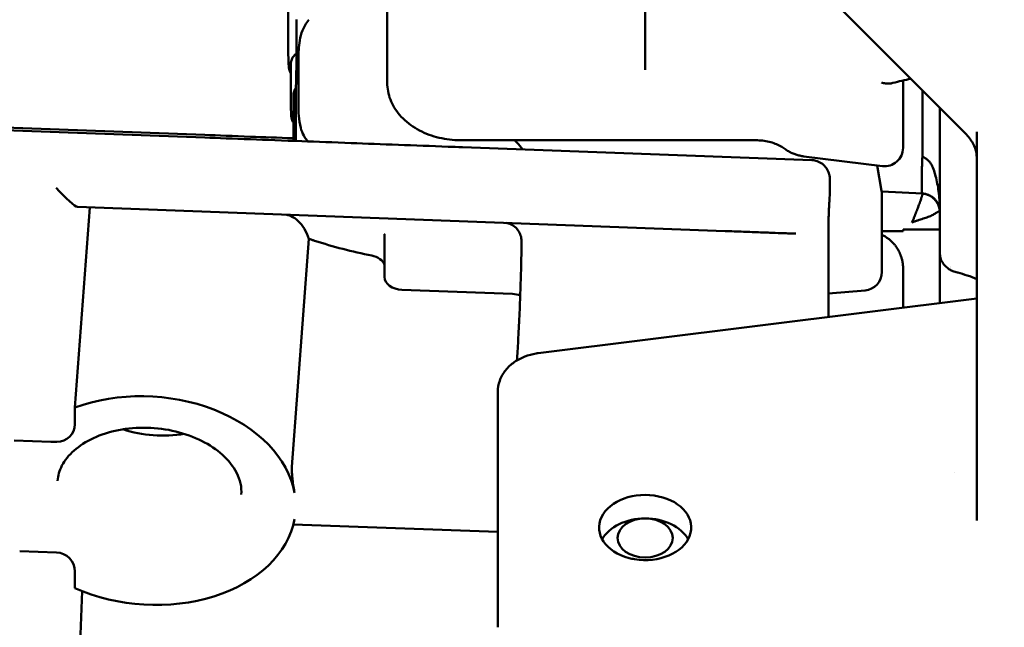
# Model space of a CAD drawing. Header units: millimetres. Extents: x 0 to 14369, y -869 to 2970.
# Tile 51 of 256: x 435 to 461, y 1654 to 1671. Entities that reach past the tile are written whole.
import ezdxf

# ---------------------------------------------------------------- set-up
doc = ezdxf.new("R2010")
doc.units = ezdxf.units.MM
doc.header["$LTSCALE"] = 10
doc.layers.add('Bemaßung (ISO)', color=7, linetype='Continuous', lineweight=25)
doc.layers.add('Sichtbar (ISO)', color=7, linetype='Continuous', lineweight=50)
doc.styles.add('Notiztext (DIN)', font='isocpeur.ttf')
doc.dimstyles.new('Standard (DIN)', dxfattribs={"dimscale": 10, "dimtxt": 3.5, "dimasz": 2.5, "dimexe": 3.175, "dimexo": 0.8, "dimgap": 0.8, "dimtad": 1, "dimrnd": 1e-08, "dimzin": 0, "dimtxsty": 'Notiztext (DIN)', "dimcen": 0.09, "dimdle": 10, "dimclrd": 256, "dimclre": 256, "dimclrt": 256, "dimadec": 0, "dimazin": 0, "dimtfac": 1, "dimtmove": 0, "dimatfit": 3, "dimfxl": 1, "dimtolj": 1, "dimtzin": 0, "dimlwd": -1, "dimlwe": -1, "dimarcsym": 0})

# ---------------------------------------------------------------- blocks, each defined once
blk = doc.blocks.new('*D19')
at = {"layer": 'Bemaßung (ISO)', "transparency": 16777216}
for p, q in [((485.231, 2058.493), (485.231, 1442.339)), ((410.867, 2057.852), (410.867, 1442.339)), ((385.867, 1474.089), (360.867, 1474.089)), ((410.867, 1474.089), (435.867, 1474.089)), ((435.867, 1474.089), (460.231, 1474.089)), ((485.231, 1474.089), (460.231, 1474.089)), ((510.231, 1474.089), (535.231, 1474.089))]:
    blk.add_line(p, q, dxfattribs=at)
for points in [[(385.867, 1478.255), (385.867, 1469.922), (410.867, 1474.089)], [(510.231, 1478.255), (510.231, 1469.922), (485.231, 1474.089)]]:
    blk.add_solid(points, dxfattribs=at)
at = {"layer": 'Defpoints', "color": 0, "transparency": 16777216}
for p in [(485.231, 2066.493), (410.867, 2065.852), (485.231, 1474.089)]:
    blk.add_point(p, dxfattribs=at)
at = {"layer": 'Bemaßung (ISO)', "transparency": 16777216, "insert": (394.674, 1524.089), "char_height": 35, "attachment_point": 1, "style": 'Notiztext (DIN)'}
blk.add_mtext('\\A1;74,36', dxfattribs=at)

msp = doc.modelspace()

# ---------------------------------------------------------------- linework, layer by layer
at = {"layer": 'Sichtbar (ISO)'}
for p, q in [((460.318, 1667.675), (452.052, 1675.941)), ((444.631, 1670.373), (444.631, 1672.615)), ((451.631, 1670.067), (451.631, 1671.128)), ((441.943, 1670.958), (441.943, 1669.821)), ((442.166, 1670.761), (442.166, 1669.627)), ((444.631, 1669.753), (444.631, 1670.373)), ((451.631, 1670.067), (451.631, 1669.399)), ((441.943, 1669.804), (441.943, 1669.804)), ((442.222, 1668.423), (442.222, 1669.704)), ((444.631, 1669.046), (444.631, 1669.753)), ((442.013, 1669.545), (442.013, 1668.401)), ((442.152, 1667.465), (442.152, 1668.935)), ((458.631, 1668.339), (458.631, 1669.108)), ((442.083, 1668.691), (442.083, 1667.468)), ((459.155, 1668.838), (459.155, 1667.037)), ((415.378, 1668.531), (439.678, 1667.63)), ((415.378, 1668.46), (439.678, 1667.559)), ((442.014, 1668.378), (442.014, 1668.378)), ((458.631, 1668.339), (458.631, 1667.279)), ((459.631, 1668.362), (459.631, 1664.425)), ((459.155, 1667.841), (459.155, 1667.841)), ((460.631, 1667.715), (460.631, 1663.397)), ((454.631, 1667.485), (446.631, 1667.485)), ((456.158, 1666.945), (446.671, 1667.297)), ((458.069, 1666.783), (455.94, 1667.048)), ((459.174, 1667.03), (459.174, 1667.03)), ((457.93, 1666.8), (458.048, 1666.117)), ((456.647, 1666.299), (456.647, 1666.057)), ((456.635, 1665.886), (456.646, 1666.027)), ((459.155, 1666.039), (458.051, 1666.097)), ((458.055, 1663.911), (458.055, 1666.032)), ((458.997, 1666.047), (458.997, 1666.047)), ((436.556, 1665.663), (436.153, 1660.233)), ((436.223, 1665.676), (453.801, 1665.022)), ((459.631, 1665.539), (459.631, 1665.547)), ((444.557, 1663.779), (444.557, 1664.878)), ((455.643, 1664.954), (455.72, 1664.953)), ((456.605, 1662.689), (456.605, 1665.06)), ((458.055, 1665.014), (458.631, 1665.014)), ((458.631, 1665.014), (458.631, 1665.064)), ((458.631, 1665.064), (459.631, 1665.064)), ((442.503, 1664.81), (442.045, 1658.626)), ((459.631, 1664.425), (459.631, 1664.275)), ((458.631, 1664.018), (458.631, 1664.014)), ((458.631, 1664.014), (458.631, 1662.942)), ((459.631, 1663.653), (459.631, 1663.067)), ((448.027, 1663.315), (445.031, 1663.426)), ((456.605, 1663.326), (457.599, 1663.412)), ((460.631, 1663.043), (460.631, 1663.397)), ((448.73, 1661.708), (460.631, 1663.191)), ((460.631, 1663.043), (460.631, 1657.169)), ((447.631, 1657.099), (447.631, 1660.654)), ((436.153, 1660.233), (436.153, 1659.783)), ((434.507, 1659.342), (435.499, 1659.305)), ((435.508, 1659.304), (435.663, 1659.301)), ((460.02, 1658.471), (460.02, 1658.471)), ((442.082, 1657.064), (447.631, 1656.858)), ((447.631, 1654.27), (447.631, 1657.099)), ((435.654, 1656.302), (434.655, 1656.339)), ((436.153, 1655.334), (436.153, 1655.784)), ((436.352, 1655.251), (436.235, 1652.089))]:
    msp.add_line(p, q, dxfattribs=at)
for centre, radius, start, end in [((439.641, 1666.63), 1, 87.8127, 87.8768), ((458.131, 1667.279), 0.5, 262.8929, 0), ((457.555, 1666.032), 0.5, 0, 9.8508), ((460.131, 1664.509), 0.5, 179.8126, 180), ((457.555, 1663.911), 0.5, 274.9621, 0), ((460.131, 1664.509), 0.5, 246.1654, 246.2533), ((435.517, 1659.804), 0.5, 267.8693, 268.9388)]:
    msp.add_arc(centre, radius, start, end, dxfattribs=at)
for centre, major_axis, ratio, start_param, end_param in [((442.313, 1668.401), (-0.3, 0), 0.707107, 0, 0.000038), ((435.754, 1666.193), (0.478, -0.515), 0.113444, 4.600114, 6.170207), ((446.063, 1669.854), (9.057, -1.033), 0.62801, 4.39984, 4.578312), ((457.631, 1664.014), (1, 0), 0.999998, 0.622767, 0.694447), ((444.073, 1664.015), (0.5, 0), 0.707107, 0.254495, 1.294237), ((457.631, 1664.014), (1, 0), 0.999998, 0.481935, 0.557615), ((457.631, 1664.014), (1, 0), 0.999998, 0.337069, 0.413851), ((457.631, 1664.014), (1, 0), 0.999998, 0.165363, 0.255161), ((457.631, 1664.014), (1, 0), 0.999998, 0.003616, 0.085307), ((445.057, 1663.779), (-0.5, 0), 0.707107, 0, 1.518414), ((448.001, 1662.962), (-0.5, 0), 0.707107, 4.212628, 4.660007), ((438.151, 1657.709), (3.989, -0.296), 0.706137, 0.177638, 2.146706), ((435.654, 1659.802), (-0.35, 0.37), 0.963607, 2.383971, 3.936246), ((438.412, 1661.24), (2.493, -0.185), 0.706137, 4.371478, 5.0533), ((451.631, 1656.978), (-1.25, 0), 0.707107, 1.337114, 7.499167), ((459.631, 1658.169), (1, 0), 0.707107, 6.283172, 6.283185), ((438.151, 1657.709), (3.989, -0.296), 0.706137, 4.241101, 6.210168), ((451.631, 1656.341), (1.25, 0), 0.707107, 0.368268, 2.773325), ((435.654, 1655.802), (0.35, -0.37), 0.963607, 0.794653, 2.365449), ((451.631, 1656.98), (-1.25, -0.001), 0.708656, 1.215314, 1.336447)]:
    msp.add_ellipse(centre, major_axis=major_axis, ratio=ratio, start_param=start_param, end_param=end_param, dxfattribs=at)
msp.add_ellipse((451.631, 1656.695), major_axis=(-0.75, 0), ratio=0.707107, dxfattribs=at)
for points, knots in [([(442.222, 1669.704), (442.222, 1669.862), (442.227, 1670.025), (442.273, 1670.282), (442.297, 1670.374), (442.372, 1670.562), (442.426, 1670.662), (442.499, 1670.756)], [0, 0, 0, 0, 0.0654172, 0.0654172, 0.099999, 0.099999, 0.1369541, 0.1369541, 0.1369541, 0.1369541]), ([(442.022, 1669.627), (442.031, 1669.662), (442.045, 1669.697), (442.083, 1669.758), (442.108, 1669.786), (442.145, 1669.818), (442.156, 1669.825), (442.166, 1669.832)], [0, 0, 0, 0, 0.01101295, 0.01101295, 0.02198985, 0.02198985, 0.02586777, 0.02586777, 0.02586777, 0.02586777]), ([(442.013, 1669.3), (441.991, 1669.338), (441.974, 1669.38), (441.961, 1669.444), (441.958, 1669.465), (441.957, 1669.486)], [0.04523875, 0.04523875, 0.04523875, 0.04523875, 0.05880966, 0.05880966, 0.06544463, 0.06544463, 0.06544463, 0.06544463]), ([(442.167, 1669.612), (442.167, 1669.613), (442.167, 1669.614), (442.166, 1669.618), (442.166, 1669.622), (442.166, 1669.627)], [-0.109909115, -0.109909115, -0.109909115, -0.109909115, -0.107865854, -0.107865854, -0.103196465, -0.103196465, -0.103196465, -0.103196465]), ([(442.083, 1668.691), (442.083, 1668.732), (442.09, 1668.773), (442.114, 1668.845), (442.13, 1668.877), (442.15, 1668.906)], [0.00000922, 0.00000922, 0.00000922, 0.00000922, 0.01244742, 0.01244742, 0.02319126, 0.02319126, 0.02319126, 0.02319126]), ([(444.631, 1669.046), (444.631, 1668.89), (444.66, 1668.735), (444.774, 1668.438), (444.86, 1668.298), (445.084, 1668.035), (445.227, 1667.916), (445.543, 1667.722), (445.718, 1667.645), (446.084, 1667.536), (446.275, 1667.502), (446.523, 1667.487), (446.577, 1667.485), (446.631, 1667.485)], [1.570796, 1.570796, 1.570796, 1.570796, 1.834675, 1.834675, 2.113186, 2.113186, 2.425992, 2.425992, 2.740151, 2.740151, 3.05431, 3.05431, 3.141593, 3.141593, 3.141593, 3.141593]), ([(458.044, 1669.053), (458.054, 1669.049), (458.064, 1669.046), (458.112, 1669.033), (458.149, 1669.026), (458.226, 1669.02), (458.266, 1669.022), (458.321, 1669.03), (458.337, 1669.034), (458.354, 1669.039)], [-0.09038949, -0.09038949, -0.09038949, -0.09038949, -0.08702039, -0.08702039, -0.07502955, -0.07502955, -0.06210996, -0.06210996, -0.05640561, -0.05640561, -0.05640561, -0.05640561]), ([(442.483, 1667.453), (442.474, 1667.462), (442.465, 1667.471), (442.421, 1667.52), (442.391, 1667.565), (442.329, 1667.677), (442.303, 1667.748), (442.253, 1667.93), (442.239, 1668.04), (442.224, 1668.241), (442.222, 1668.332), (442.222, 1668.423)], [0.0147136, 0.0147136, 0.0147136, 0.0147136, 0.0190514, 0.0190514, 0.0374611, 0.0374611, 0.0651573, 0.0651573, 0.1084438, 0.1084438, 0.145811, 0.145811, 0.145811, 0.145811]), ([(442.083, 1667.96), (442.065, 1667.99), (442.051, 1668.023), (442.034, 1668.084), (442.029, 1668.113), (442.028, 1668.141)], [0.04812919, 0.04812919, 0.04812919, 0.04812919, 0.05891893, 0.05891893, 0.06775207, 0.06775207, 0.06775207, 0.06775207]), ([(439.679, 1667.63), (440.042, 1667.616), (440.455, 1667.6), (441.276, 1667.569), (441.665, 1667.554), (442.083, 1667.539)], [0, 0, 0, 0, 0.2119529, 0.2119529, 0.3748916, 0.3748916, 0.3748916, 0.3748916]), ([(439.679, 1667.559), (440.042, 1667.545), (440.455, 1667.529), (441.339, 1667.496), (441.804, 1667.478), (442.729, 1667.444), (443.179, 1667.427), (444.467, 1667.379), (445.373, 1667.345), (446.413, 1667.306), (446.542, 1667.302), (446.671, 1667.297)], [0, 0, 0, 0, 0.2118875, 0.2118875, 0.4039724, 0.4039724, 0.5635586, 0.5635586, 0.8382052, 0.8382052, 0.8769539, 0.8769539, 0.8769539, 0.8769539]), ([(460.318, 1667.675), (460.362, 1667.631), (460.401, 1667.586), (460.47, 1667.496), (460.499, 1667.451), (460.548, 1667.36), (460.568, 1667.315), (460.6, 1667.226), (460.612, 1667.182), (460.627, 1667.095), (460.631, 1667.051), (460.631, 1667.008)], [0.9553166, 0.9553166, 0.9553166, 0.9553166, 1.0784126, 1.0784126, 1.2015085, 1.2015085, 1.3246044, 1.3246044, 1.4477004, 1.4477004, 1.5707963, 1.5707963, 1.5707963, 1.5707963]), ([(448.305, 1667.236), (448.304, 1667.238), (448.303, 1667.24), (448.257, 1667.308), (448.208, 1667.368), (448.132, 1667.443), (448.108, 1667.465), (448.084, 1667.485)], [0.07012476, 0.07012476, 0.07012476, 0.07012476, 0.07109581, 0.07109581, 0.10452755, 0.10452755, 0.12057906, 0.12057906, 0.12057906, 0.12057906]), ([(454.631, 1667.485), (454.693, 1667.485), (454.756, 1667.481), (454.878, 1667.467), (454.938, 1667.457), (455.053, 1667.429), (455.109, 1667.412), (455.212, 1667.373), (455.261, 1667.351), (455.349, 1667.303), (455.389, 1667.277), (455.424, 1667.251)], [0, 0, 0, 0, 0.163414, 0.163414, 0.326828, 0.326828, 0.4902421, 0.4902421, 0.6536561, 0.6536561, 0.8170701, 0.8170701, 0.8170701, 0.8170701]), ([(455.424, 1667.251), (455.455, 1667.227), (455.487, 1667.206), (455.553, 1667.168), (455.586, 1667.151), (455.655, 1667.12), (455.69, 1667.107), (455.76, 1667.084), (455.796, 1667.075), (455.868, 1667.059), (455.904, 1667.052), (455.94, 1667.048)], [2.3245225, 2.3245225, 2.3245225, 2.3245225, 2.45303, 2.45303, 2.5815374, 2.5815374, 2.7100449, 2.7100449, 2.8385523, 2.8385523, 2.9670597, 2.9670597, 2.9670597, 2.9670597]), ([(459.155, 1667.037), (459.154, 1667.005), (459.152, 1666.973), (459.151, 1666.94), (459.15, 1666.909), (459.148, 1666.877), (459.147, 1666.846), (459.144, 1666.783), (459.142, 1666.721), (459.141, 1666.662), (459.139, 1666.602), (459.138, 1666.544), (459.137, 1666.489), (459.137, 1666.434), (459.136, 1666.382), (459.136, 1666.334), (459.136, 1666.287), (459.137, 1666.244), (459.138, 1666.207), (459.138, 1666.17), (459.14, 1666.139), (459.141, 1666.114), (459.143, 1666.09), (459.145, 1666.07), (459.148, 1666.058), (459.149, 1666.051), (459.15, 1666.047), (459.152, 1666.044), (459.153, 1666.04), (459.155, 1666.038), (459.157, 1666.038)], [0, 0, 0, 0, 0.0619981, 0.0619981, 0.0619981, 0.1233177, 0.1233177, 0.1233177, 0.2459982, 0.2459982, 0.2459982, 0.3714186, 0.3714186, 0.3714186, 0.4999887, 0.4999887, 0.4999887, 0.6285592, 0.6285592, 0.6285592, 0.7539808, 0.7539808, 0.7539808, 0.8766611, 0.8766611, 0.8766611, 0.9379806, 0.9379806, 0.9379806, 0.9999992, 0.9999992, 0.9999992, 0.9999992]), ([(459.155, 1667.037), (459.173, 1667.03), (459.206, 1667.016), (459.263, 1666.982), (459.324, 1666.934), (459.361, 1666.887), (459.377, 1666.863)], [0, 0, 0, 0, 0.0325675, 0.0629389, 0.1180963, 0.1707528, 0.1707528, 0.1707528, 0.1707528]), ([(456.158, 1666.945), (456.193, 1666.944), (456.229, 1666.939), (456.315, 1666.917), (456.366, 1666.894), (456.455, 1666.836), (456.496, 1666.8), (456.562, 1666.718), (456.589, 1666.67), (456.616, 1666.601), (456.623, 1666.579), (456.631, 1666.544), (456.633, 1666.531), (456.638, 1666.502), (456.64, 1666.486), (456.643, 1666.456), (456.644, 1666.44), (456.646, 1666.388), (456.647, 1666.347), (456.647, 1666.299)], [0, 0, 0, 0, 0.0106516, 0.0106516, 0.0267843, 0.0267843, 0.0427538, 0.0427538, 0.0586817, 0.0586817, 0.0657214, 0.0657214, 0.0703393, 0.0703393, 0.0769956, 0.0769956, 0.0852131, 0.0852131, 0.1048122, 0.1048122, 0.1048122, 0.1048122]), ([(459.377, 1666.863), (459.393, 1666.838), (459.438, 1666.757), (459.491, 1666.604), (459.541, 1666.408), (459.582, 1666.199), (459.611, 1665.981), (459.625, 1665.796), (459.63, 1665.649), (459.631, 1665.576), (459.631, 1665.539)], [0.1707528, 0.1707528, 0.1707528, 0.1707528, 0.2252164, 0.3395344, 0.4623753, 0.5936252, 0.7294701, 0.8659498, 0.9334175, 0.9999993, 0.9999993, 0.9999993, 0.9999993]), ([(456.646, 1666.027), (456.646, 1666.029), (456.646, 1666.031), (456.646, 1666.035), (456.646, 1666.037), (456.647, 1666.041), (456.647, 1666.043), (456.647, 1666.047), (456.647, 1666.049), (456.647, 1666.053), (456.647, 1666.055), (456.647, 1666.057)], [3.14159265, 3.14159265, 3.14159265, 3.14159265, 3.15206912, 3.15206912, 3.16254558, 3.16254558, 3.17302205, 3.17302205, 3.18349851, 3.18349851, 3.19397498, 3.19397498, 3.19397498, 3.19397498]), ([(458.873, 1665.255), (458.883, 1665.279), (458.894, 1665.302), (458.904, 1665.326), (458.914, 1665.35), (458.924, 1665.374), (458.934, 1665.398), (458.954, 1665.446), (458.972, 1665.493), (458.99, 1665.539), (459.008, 1665.585), (459.025, 1665.63), (459.041, 1665.673), (459.056, 1665.715), (459.071, 1665.756), (459.084, 1665.793), (459.086, 1665.799), (459.089, 1665.805), (459.091, 1665.811), (459.095, 1665.823), (459.099, 1665.835), (459.103, 1665.846), (459.109, 1665.862), (459.114, 1665.878), (459.119, 1665.893), (459.124, 1665.908), (459.129, 1665.922), (459.133, 1665.935), (459.135, 1665.941), (459.137, 1665.947), (459.139, 1665.953), (459.141, 1665.959), (459.143, 1665.965), (459.144, 1665.97), (459.146, 1665.975), (459.147, 1665.981), (459.149, 1665.985), (459.15, 1665.99), (459.151, 1665.995), (459.152, 1665.999), (459.153, 1666.003), (459.154, 1666.007), (459.155, 1666.01), (459.156, 1666.014), (459.156, 1666.017), (459.157, 1666.02), (459.158, 1666.023), (459.158, 1666.025), (459.158, 1666.027), (459.158, 1666.028), (459.158, 1666.029), (459.159, 1666.03), (459.159, 1666.031), (459.159, 1666.032), (459.159, 1666.032), (459.159, 1666.033), (459.159, 1666.033), (459.159, 1666.034)], [0, 0, 0, 0, 0.062744, 0.062744, 0.062744, 0.12574, 0.12574, 0.12574, 0.2528147, 0.2528147, 0.2528147, 0.381529, 0.381529, 0.381529, 0.5108641, 0.5108641, 0.5108641, 0.5326724, 0.5326724, 0.5326724, 0.5752219, 0.5752219, 0.5752219, 0.6391138, 0.6391138, 0.6391138, 0.7025563, 0.7025563, 0.7025563, 0.7341487, 0.7341487, 0.7341487, 0.7656513, 0.7656513, 0.7656513, 0.7970649, 0.7970649, 0.7970649, 0.8283979, 0.8283979, 0.8283979, 0.8596634, 0.8596634, 0.8596634, 0.8908787, 0.8908787, 0.8908787, 0.9220668, 0.9220668, 0.9220668, 0.937661, 0.937661, 0.937661, 0.9532599, 0.9532599, 0.9532599, 0.9620437, 0.9620437, 0.9620437, 0.9620437]), ([(459.631, 1665.552), (459.63, 1665.559), (459.63, 1665.566), (459.629, 1665.574), (459.628, 1665.586), (459.627, 1665.598), (459.625, 1665.61), (459.621, 1665.634), (459.615, 1665.659), (459.607, 1665.684), (459.599, 1665.709), (459.589, 1665.734), (459.577, 1665.758), (459.566, 1665.783), (459.552, 1665.807), (459.537, 1665.83), (459.522, 1665.851), (459.506, 1665.872), (459.486, 1665.892), (459.468, 1665.911), (459.446, 1665.929), (459.418, 1665.949), (459.405, 1665.958), (459.39, 1665.967), (459.373, 1665.976), (459.357, 1665.985), (459.34, 1665.994), (459.319, 1666.002), (459.298, 1666.011), (459.274, 1666.018), (459.249, 1666.024), (459.235, 1666.028), (459.22, 1666.03), (459.205, 1666.033), (459.19, 1666.035), (459.173, 1666.037), (459.157, 1666.038)], [0.0227498, 0.0227498, 0.0227498, 0.0227498, 0.0644686, 0.0644686, 0.0644686, 0.1308262, 0.1308262, 0.1308262, 0.2674054, 0.2674054, 0.2674054, 0.4053062, 0.4053062, 0.4053062, 0.539258, 0.539258, 0.539258, 0.6643302, 0.6643302, 0.6643302, 0.7796948, 0.7796948, 0.7796948, 0.8340218, 0.8340218, 0.8340218, 0.8859489, 0.8859489, 0.8859489, 0.9396626, 0.9396626, 0.9396626, 0.9690092, 0.9690092, 0.9690092, 1, 1, 1, 1]), ([(459.159, 1666.034), (459.159, 1666.034), (459.159, 1666.034), (459.159, 1666.034), (459.159, 1666.035), (459.159, 1666.035), (459.158, 1666.036), (459.158, 1666.036), (459.158, 1666.036), (459.158, 1666.036)], [0.96204366, 0.96204366, 0.96204366, 0.96204366, 0.96886768, 0.96886768, 0.96886768, 0.98448895, 0.98448895, 0.98448895, 1, 1, 1, 1]), ([(459.297, 1666.009), (459.29, 1666.011), (459.284, 1666.014), (459.278, 1666.015), (459.261, 1666.021), (459.249, 1666.024), (459.237, 1666.027), (459.237, 1666.027), (459.237, 1666.027), (459.237, 1666.027)], [0.7052628, 0.7052628, 0.7052628, 0.7052628, 0.7311488, 0.7311488, 0.7311488, 0.8103817, 0.8103817, 0.8103817, 0.8112519, 0.8112519, 0.8112519, 0.8112519]), ([(459.47, 1665.9), (459.435, 1665.935), (459.393, 1665.964), (459.331, 1665.995), (459.314, 1666.002), (459.297, 1666.008)], [0, 0, 0, 0, 0.01505325, 0.01505325, 0.02058592, 0.02058592, 0.02058592, 0.02058592]), ([(456.635, 1665.886), (456.632, 1665.846), (456.629, 1665.798), (456.623, 1665.695), (456.621, 1665.638), (456.615, 1665.52), (456.613, 1665.457), (456.609, 1665.336), (456.608, 1665.276), (456.605, 1665.161), (456.605, 1665.106), (456.605, 1665.06)], [0, 0, 0, 0, 0.01756184, 0.01756184, 0.03531507, 0.03531507, 0.05360708, 0.05360708, 0.07202102, 0.07202102, 0.09188959, 0.09188959, 0.09188959, 0.09188959]), ([(459.58, 1665.744), (459.573, 1665.76), (459.564, 1665.776), (459.555, 1665.791), (459.535, 1665.825), (459.509, 1665.859), (459.486, 1665.883), (459.48, 1665.889), (459.475, 1665.894), (459.47, 1665.899)], [0.2145078, 0.2145078, 0.2145078, 0.2145078, 0.2740561, 0.2740561, 0.2740561, 0.4033385, 0.4033385, 0.4033385, 0.4350736, 0.4350736, 0.4350736, 0.4350736]), ([(459.623, 1665.618), (459.618, 1665.64), (459.612, 1665.663), (459.605, 1665.684), (459.598, 1665.705), (459.59, 1665.725), (459.58, 1665.744)], [0.0723566, 0.0723566, 0.0723566, 0.0723566, 0.1426174, 0.1426174, 0.1426174, 0.2145078, 0.2145078, 0.2145078, 0.2145078]), ([(442.503, 1664.81), (442.47, 1664.911), (442.429, 1665.003), (442.332, 1665.165), (442.277, 1665.236), (442.156, 1665.352), (442.09, 1665.396), (441.985, 1665.443), (441.947, 1665.456), (441.909, 1665.464)], [-0.1649768, -0.1649768, -0.1649768, -0.1649768, -0.1240701, -0.1240701, -0.0824894, -0.0824894, -0.0407684, -0.0407684, -0.01785, -0.01785, -0.01785, -0.01785]), ([(459.629, 1665.556), (459.629, 1665.558), (459.628, 1665.562), (459.627, 1665.566), (459.625, 1665.57), (459.622, 1665.571), (459.616, 1665.567), (459.609, 1665.558), (459.599, 1665.552), (459.588, 1665.553), (459.576, 1665.541), (459.562, 1665.536), (459.547, 1665.524), (459.511, 1665.504), (459.469, 1665.475), (459.424, 1665.449), (459.31, 1665.402), (459.186, 1665.361), (459.034, 1665.312), (458.956, 1665.285), (458.9, 1665.265), (458.873, 1665.255)], [0.0406492, 0.0406492, 0.0406492, 0.0406492, 0.0624869, 0.093145, 0.1233206, 0.1531938, 0.1953507, 0.2373149, 0.278649, 0.3193883, 0.3598208, 0.4001168, 0.4411273, 0.4998661, 0.5587665, 0.6179643, 0.7025398, 0.788162, 0.8748831, 0.9370548, 1, 1, 1, 1]), ([(448.276, 1664.744), (448.276, 1664.798), (448.268, 1664.853), (448.235, 1664.954), (448.21, 1665.003), (448.147, 1665.088), (448.108, 1665.126), (448.021, 1665.187), (447.972, 1665.211), (447.897, 1665.234), (447.873, 1665.24), (447.849, 1665.243)], [0, 0, 0, 0, 0.01614734, 0.01614734, 0.03207144, 0.03207144, 0.04800345, 0.04800345, 0.06393426, 0.06393426, 0.07139839, 0.07139839, 0.07139839, 0.07139839]), ([(444.557, 1664.878), (444.557, 1664.887), (444.557, 1664.897), (444.556, 1664.913), (444.555, 1664.919), (444.554, 1664.933), (444.553, 1664.939), (444.552, 1664.943)], [0, 0, 0, 0, 0.00365001, 0.00365001, 0.00696005, 0.00696005, 0.01112489, 0.01112489, 0.01112489, 0.01112489]), ([(455.643, 1664.954), (455.638, 1664.955), (455.636, 1664.955), (455.627, 1664.955), (455.62, 1664.955), (455.581, 1664.956), (455.528, 1664.958), (455.378, 1664.964), (455.276, 1664.967), (455.039, 1664.976), (454.903, 1664.981), (454.613, 1664.992), (454.456, 1664.997), (454.133, 1665.009), (453.963, 1665.016), (453.801, 1665.022)], [0, 0, 0, 0, 0.0076331, 0.0076331, 0.0227907, 0.0227907, 0.0687502, 0.0687502, 0.1175772, 0.1175772, 0.1654476, 0.1654476, 0.2132816, 0.2132816, 0.2629835, 0.2629835, 0.2629835, 0.2629835]), ([(458.055, 1664.919), (458.082, 1664.907), (458.107, 1664.893), (458.216, 1664.83), (458.292, 1664.77), (458.371, 1664.686), (458.386, 1664.67), (458.399, 1664.654)], [0.02080381, 0.02080381, 0.02080381, 0.02080381, 0.02966247, 0.02966247, 0.05965219, 0.05965219, 0.06643037, 0.06643037, 0.06643037, 0.06643037]), ([(442.661, 1664.759), (442.635, 1664.768), (442.608, 1664.776), (442.582, 1664.785), (442.555, 1664.793), (442.529, 1664.802), (442.503, 1664.81)], [0, 0, 0, 0, 0.5, 0.5, 0.5, 1, 1, 1, 1]), ([(448.276, 1664.744), (448.274, 1664.557), (448.271, 1664.347), (448.261, 1663.903), (448.254, 1663.668), (448.238, 1663.192), (448.228, 1662.952), (448.207, 1662.485), (448.196, 1662.259), (448.173, 1661.853), (448.161, 1661.67), (448.149, 1661.51)], [0.912915, 0.912915, 0.912915, 0.912915, 1.201571, 1.201571, 1.490227, 1.490227, 1.778883, 1.778883, 2.067539, 2.067539, 2.340502, 2.340502, 2.340502, 2.340502]), ([(460.108, 1663.894), (460.065, 1663.906), (460.023, 1663.919), (459.955, 1663.947), (459.929, 1663.96), (459.868, 1663.996), (459.833, 1664.021), (459.772, 1664.076), (459.745, 1664.106), (459.688, 1664.186), (459.662, 1664.239), (459.636, 1664.337), (459.631, 1664.381), (459.631, 1664.425)], [0, 0, 0, 0, 0.01616722, 0.01616722, 0.02600736, 0.02600736, 0.03865899, 0.03865899, 0.05081573, 0.05081573, 0.0680807, 0.0680807, 0.0813296, 0.0813296, 0.0813296, 0.0813296]), ([(459.631, 1664.275), (459.631, 1664.137), (459.631, 1663.937), (459.631, 1663.681), (459.631, 1663.672), (459.631, 1663.663), (459.631, 1663.653)], [0, 0, 0, 0, 0.2654009, 0.2654009, 0.2654009, 0.2748654, 0.2748654, 0.2748654, 0.2748654]), ([(447.631, 1660.654), (447.631, 1660.759), (447.65, 1660.864), (447.721, 1661.064), (447.775, 1661.158), (447.909, 1661.328), (447.991, 1661.402), (448.168, 1661.527), (448.264, 1661.577), (448.464, 1661.655), (448.568, 1661.682), (448.692, 1661.703), (448.711, 1661.705), (448.73, 1661.708)], [4.712389, 4.712389, 4.712389, 4.712389, 4.960005, 4.960005, 5.221796, 5.221796, 5.501048, 5.501048, 5.780301, 5.780301, 6.059554, 6.059554, 6.108652, 6.108652, 6.108652, 6.108652]), ([(440.67, 1657.878), (440.684, 1658.069), (440.644, 1658.267), (440.455, 1658.634), (440.327, 1658.799), (440, 1659.092), (439.81, 1659.221), (439.381, 1659.436), (439.143, 1659.523), (438.64, 1659.644), (438.375, 1659.679), (437.849, 1659.692), (437.586, 1659.67), (437.093, 1659.574), (436.862, 1659.5), (436.454, 1659.311), (436.277, 1659.196), (435.987, 1658.94), (435.877, 1658.8), (435.733, 1658.522), (435.694, 1658.386), (435.684, 1658.247)], [3.089282, 3.089282, 3.089282, 3.089282, 3.497808, 3.497808, 3.830441, 3.830441, 4.132719, 4.132719, 4.430919, 4.430919, 4.729885, 4.729885, 5.029203, 5.029203, 5.327699, 5.327699, 5.626553, 5.626553, 5.936099, 5.936099, 6.230875, 6.230875, 6.230875, 6.230875]), ([(442.114, 1657.916), (442.106, 1657.961), (442.096, 1658.018), (442.077, 1658.142), (442.068, 1658.21), (442.053, 1658.336), (442.047, 1658.402), (442.041, 1658.526), (442.041, 1658.582), (442.045, 1658.626)], [-0.07598849, -0.07598849, -0.07598849, -0.07598849, -0.05685615, -0.05685615, -0.03772381, -0.03772381, -0.01886191, -0.01886191, 0, 0, 0, 0])]:
    msp.add_open_spline(points, degree=3, knots=knots, dxfattribs=at)
for points in [[(441.943, 1669.804), (441.943, 1669.809), (441.943, 1669.815), (441.943, 1669.821)], [(441.957, 1669.486), (441.953, 1669.59), (441.948, 1669.696), (441.943, 1669.804)], [(442.013, 1669.545), (442.013, 1669.573), (442.016, 1669.6), (442.022, 1669.627)], [(442.153, 1668.958), (442.159, 1669.123), (442.164, 1669.352), (442.166, 1669.63)], [(458.843, 1669.15), (458.679, 1669.121), (458.516, 1669.083), (458.354, 1669.039)], [(442.15, 1668.906), (442.151, 1668.907), (442.152, 1668.908), (442.152, 1668.909)], [(442.152, 1668.935), (442.152, 1668.942), (442.153, 1668.95), (442.153, 1668.958)], [(442.014, 1668.378), (442.013, 1668.386), (442.013, 1668.393), (442.013, 1668.401)], [(442.028, 1668.141), (442.023, 1668.217), (442.018, 1668.296), (442.014, 1668.378)], [(459.631, 1667.231), (459.631, 1666.668), (459.631, 1666.105), (459.631, 1665.543)], [(459.148, 1666.874), (459.148, 1666.873), (459.148, 1666.872), (459.148, 1666.871)], [(459.182, 1666.036), (459.174, 1666.036), (459.166, 1666.036), (459.158, 1666.036)], [(459.626, 1665.597), (459.625, 1665.604), (459.624, 1665.611), (459.623, 1665.618)], [(459.628, 1665.582), (459.628, 1665.585), (459.628, 1665.587), (459.627, 1665.589)], [(459.63, 1665.563), (459.63, 1665.563), (459.63, 1665.563), (459.63, 1665.563)], [(459.63, 1665.548), (459.63, 1665.549), (459.63, 1665.551), (459.63, 1665.552)], [(459.631, 1665.539), (459.631, 1665.543), (459.631, 1665.547), (459.631, 1665.551)], [(458.443, 1664.597), (458.456, 1664.58), (458.468, 1664.561), (458.479, 1664.543)], [(458.517, 1664.477), (458.527, 1664.457), (458.537, 1664.437), (458.546, 1664.416)], [(458.574, 1664.345), (458.583, 1664.319), (458.591, 1664.293), (458.598, 1664.266)], [(458.617, 1664.179), (458.621, 1664.152), (458.625, 1664.126), (458.627, 1664.099)], [(460.113, 1663.895), (460.111, 1663.895), (460.11, 1663.896), (460.108, 1663.896)], [(460.631, 1663.72), (460.462, 1663.79), (460.29, 1663.848), (460.113, 1663.895)]]:
    msp.add_open_spline(points, degree=3, dxfattribs=at)

# ---------------------------------------------------------------- dimensions: what is measured, and where the dimension line sits
at = {"layer": 'Bemaßung (ISO)'}
dim = msp.add_linear_dim(base=(485.231, 1474.089), p1=(410.867, 2065.852), p2=(485.231, 2066.493), dimstyle='Standard (DIN)', override={"dimgap": 0.8, "dimdec": 2, "dimtol": 0, "dimlim": 0, "dimtp": 0, "dimtm": 0, "dimtdec": 2, "dimtofl": 0}, dxfattribs=at)
dim.commit()
dim.dimension.update_dxf_attribs({"geometry": '*D19', "text_midpoint": (448.049, 1474.089), "dimtype": 160})

doc.saveas('drawing.dxf')
